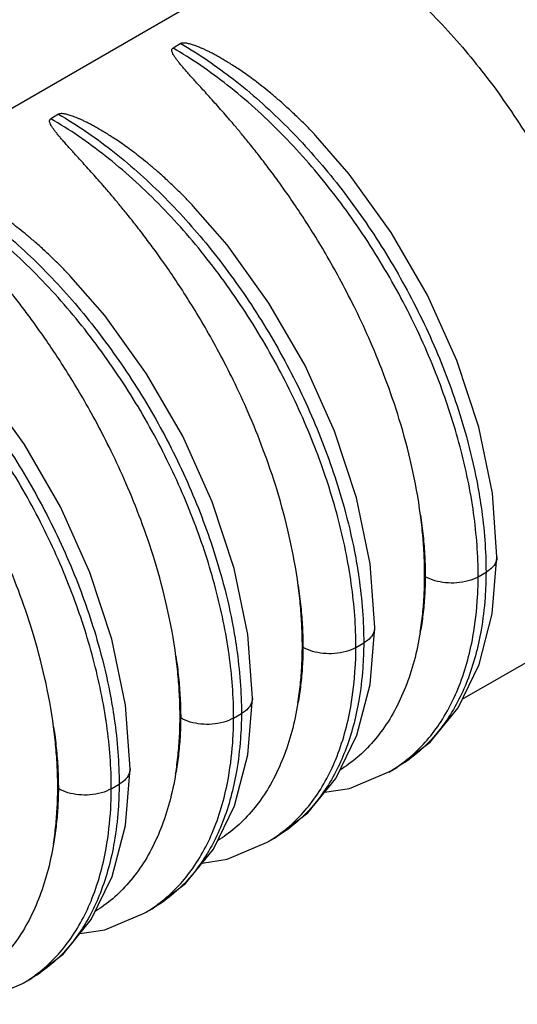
# Model space of a CAD drawing. Header units: inches. Extents: x 0 to 34, y 0 to 22.
# Tile 32 of 49: x 30.264 to 30.377, y 16.902 to 17.125. Entities that reach past the tile are written whole.
import ezdxf

# ---------------------------------------------------------------- set-up
doc = ezdxf.new("R2010")
doc.units = ezdxf.units.IN
doc.header["$LTSCALE"] = 1.87
doc.header["$MEASUREMENT"] = 0
doc.layers.get('0').update_dxf_attribs({"linetype": 'CONTINUOUS'})

msp = doc.modelspace()

# ---------------------------------------------------------------- linework, layer by layer
at = {"color": 6, "linetype": 'CONTINUOUS'}
for p, q in [((30.33483, 17.14713), (30.00343, 16.95579)), ((30.30025, 17.11976), (30.29849, 17.11874)), ((30.2725, 17.10373), (30.27073, 17.10271)), ((30.33849, 17.09012), (30.33082, 17.09893)), ((30.34801, 17.07693), (30.33849, 17.09012)), ((30.31074, 17.0741), (30.30306, 17.08291)), ((30.32026, 17.06091), (30.31074, 17.0741)), ((30.28298, 17.05807), (30.27531, 17.06688)), ((30.52746, 17.06531), (30.36406, 16.97096)), ((30.2925, 17.04488), (30.28298, 17.05807)), ((30.26475, 17.02886), (30.25523, 17.04205)), ((30.372, 17.00332), (30.37095, 17.01776)), ((30.34425, 16.98729), (30.3432, 17.00174)), ((30.372, 17.00332), (30.372, 17.0033)), ((30.36775, 16.99882), (30.36951, 16.99984)), ((30.34425, 16.98729), (30.34425, 16.98728)), ((30.31649, 16.97127), (30.31544, 16.98572)), ((30.33999, 16.9828), (30.34176, 16.98382)), ((30.31649, 16.97127), (30.31649, 16.97125)), ((30.28874, 16.95524), (30.28769, 16.96969)), ((30.31224, 16.96677), (30.31401, 16.96779)), ((30.28874, 16.95524), (30.28874, 16.95523)), ((30.34745, 16.95454), (30.34925, 16.95558)), ((30.28448, 16.95075), (30.28625, 16.95177)), ((30.3197, 16.93852), (30.3215, 16.93956)), ((30.29194, 16.92249), (30.29374, 16.92353)), ((30.26419, 16.90647), (30.26599, 16.90751))]:
    msp.add_line(p, q, dxfattribs=at)
for points in [[(30.37095, 17.01776), (30.36787, 17.03277), (30.3629, 17.04788), (30.35622, 17.06273), (30.34801, 17.07693)], [(30.3432, 17.00174), (30.34012, 17.01674), (30.33515, 17.03186), (30.32847, 17.04671), (30.32026, 17.06091)], [(30.31544, 16.98572), (30.31236, 17.00072), (30.3074, 17.01584), (30.30071, 17.03068), (30.2925, 17.04488)], [(30.28769, 16.96969), (30.28461, 16.98469), (30.27964, 16.99981), (30.27296, 17.01466), (30.26475, 17.02886)], [(30.34923, 16.95557), (30.35684, 16.96133), (30.36316, 16.96912), (30.36795, 16.97891), (30.37094, 16.99045), (30.372, 17.0033)], [(30.3354, 16.95309), (30.34019, 16.96288), (30.34319, 16.97442), (30.34425, 16.98728)], [(30.30765, 16.93707), (30.31244, 16.94686), (30.31544, 16.9584), (30.31649, 16.97125)], [(30.2799, 16.92105), (30.28469, 16.93084), (30.28768, 16.94237), (30.28874, 16.95523)], [(30.32148, 16.93955), (30.32909, 16.9453), (30.3354, 16.95309)], [(30.33284, 16.94993), (30.33853, 16.9508), (30.34747, 16.95455)], [(30.29373, 16.92352), (30.30133, 16.92928), (30.30765, 16.93707)], [(30.30508, 16.9339), (30.31077, 16.93477), (30.31971, 16.93853)], [(30.27733, 16.91788), (30.28302, 16.91875), (30.29196, 16.9225)], [(30.26597, 16.9075), (30.27358, 16.91325), (30.2799, 16.92105)], [(30.24957, 16.90185), (30.25526, 16.90272), (30.2642, 16.90648)]]:
    msp.add_lwpolyline(points, dxfattribs=at)
for points, knots in [([(30.33265, 17.14587), (30.33682, 17.14346), (30.34505, 17.13782), (30.35641, 17.1277), (30.36705, 17.11588), (30.37672, 17.10265), (30.38527, 17.08812), (30.39236, 17.07275), (30.39772, 17.05692), (30.40107, 17.04129), (30.4019, 17.03089), (30.4019, 17.02593)], [0, 0, 0, 0, 0.100306, 0.20743, 0.316508, 0.431271, 0.548621, 0.66745, 0.783444, 0.896426, 1, 1, 1, 1]), ([(30.35465, 17.01283), (30.35414, 17.01661), (30.35281, 17.02391), (30.35003, 17.03424), (30.34685, 17.04356), (30.34349, 17.05183), (30.34012, 17.05913), (30.33681, 17.06558), (30.33364, 17.07127), (30.3306, 17.07631), (30.32773, 17.08082), (30.32501, 17.08484), (30.3225, 17.08839), (30.32014, 17.09157), (30.31796, 17.09441), (30.31593, 17.09697), (30.31408, 17.09922), (30.31238, 17.10126), (30.31079, 17.10311), (30.30934, 17.10477), (30.30799, 17.10629), (30.30674, 17.10768), (30.30558, 17.10896), (30.30459, 17.11006), (30.30368, 17.11105), (30.30283, 17.11199), (30.30203, 17.11287), (30.30133, 17.11367), (30.30074, 17.11435), (30.30021, 17.11498), (30.29972, 17.11557), (30.29929, 17.11614), (30.2989, 17.11668), (30.29859, 17.11718), (30.29835, 17.11765), (30.29822, 17.11806), (30.2982, 17.11846), (30.29838, 17.11868), (30.29849, 17.11874)], [0, 0, 0, 0, 0.093723, 0.181952, 0.262715, 0.335626, 0.401234, 0.460301, 0.513572, 0.561391, 0.604997, 0.644856, 0.680687, 0.711865, 0.742037, 0.768843, 0.792227, 0.813521, 0.834187, 0.852165, 0.867801, 0.884085, 0.898091, 0.910154, 0.920565, 0.931112, 0.941251, 0.949852, 0.957149, 0.963346, 0.970084, 0.976068, 0.980918, 0.986334, 0.990695, 0.993821, 0.996949, 1, 1, 1, 1]), ([(30.36775, 16.99882), (30.36774, 17.00363), (30.36697, 17.01359), (30.36388, 17.02848), (30.35896, 17.0436), (30.35234, 17.05859), (30.34403, 17.07326), (30.33426, 17.08707), (30.32323, 17.09963), (30.31137, 17.11034), (30.30279, 17.11625), (30.29849, 17.11874)], [0, 0, 0, 0, 0.100317, 0.207449, 0.316533, 0.431297, 0.548645, 0.66747, 0.783457, 0.896432, 1, 1, 1, 1]), ([(30.33082, 17.09893), (30.33021, 17.09958), (30.32881, 17.10103), (30.32666, 17.10315), (30.32443, 17.10523), (30.32237, 17.10706), (30.32047, 17.10866), (30.31871, 17.11007), (30.31709, 17.11132), (30.31559, 17.11242), (30.31421, 17.1134), (30.31292, 17.11426), (30.31173, 17.11503), (30.31063, 17.11571), (30.30961, 17.11631), (30.30867, 17.11685), (30.30779, 17.11733), (30.30697, 17.11775), (30.30622, 17.11812), (30.30552, 17.11845), (30.30486, 17.11874), (30.30426, 17.11899), (30.30369, 17.11921), (30.30317, 17.1194), (30.30268, 17.11956), (30.30223, 17.11968), (30.30181, 17.11978), (30.30142, 17.11985), (30.30091, 17.1199), (30.30049, 17.11989), (30.30025, 17.11976)], [0, 0, 0, 0, 0.070632, 0.160358, 0.241063, 0.313831, 0.3796, 0.439203, 0.493324, 0.542551, 0.587413, 0.628376, 0.665828, 0.700111, 0.731509, 0.760319, 0.78678, 0.811099, 0.833463, 0.854027, 0.872933, 0.890344, 0.906379, 0.92113, 0.93469, 0.947154, 0.958595, 0.969072, 0.978579, 1, 1, 1, 1]), ([(30.30025, 17.11976), (30.30442, 17.11735), (30.31265, 17.11171), (30.32401, 17.10159), (30.33465, 17.08978), (30.34432, 17.07655), (30.35287, 17.06202), (30.35996, 17.04666), (30.36468, 17.03272), (30.36676, 17.02395), (30.36741, 17.02058)], [0, 0, 0, 0, 0.117303, 0.242581, 0.370147, 0.504364, 0.641609, 0.780588, 0.916256, 1, 1, 1, 1]), ([(30.32689, 16.99681), (30.32639, 17.00059), (30.32505, 17.00788), (30.32228, 17.01822), (30.31909, 17.02753), (30.31574, 17.03581), (30.31236, 17.04311), (30.30906, 17.04955), (30.30588, 17.05524), (30.30285, 17.06029), (30.29997, 17.06479), (30.29726, 17.06881), (30.29474, 17.07236), (30.29239, 17.07554), (30.29021, 17.07839), (30.28817, 17.08095), (30.28633, 17.0832), (30.28462, 17.08523), (30.28304, 17.08709), (30.28158, 17.08875), (30.28023, 17.09027), (30.27899, 17.09166), (30.27783, 17.09294), (30.27683, 17.09403), (30.27593, 17.09503), (30.27508, 17.09596), (30.27428, 17.09685), (30.27358, 17.09764), (30.27299, 17.09832), (30.27246, 17.09895), (30.27197, 17.09955), (30.27153, 17.10011), (30.27115, 17.10065), (30.27083, 17.10116), (30.2706, 17.10163), (30.27046, 17.10204), (30.27044, 17.10244), (30.27062, 17.10265), (30.27073, 17.10271)], [0, 0, 0, 0, 0.093723, 0.181952, 0.262715, 0.335626, 0.401234, 0.460301, 0.513572, 0.561391, 0.604997, 0.644856, 0.680687, 0.711865, 0.742037, 0.768843, 0.792227, 0.813521, 0.834187, 0.852165, 0.867801, 0.884085, 0.898091, 0.910154, 0.920565, 0.931112, 0.941251, 0.949852, 0.957149, 0.963346, 0.970084, 0.976068, 0.980918, 0.986334, 0.990695, 0.993821, 0.996949, 1, 1, 1, 1]), ([(30.33999, 16.9828), (30.33999, 16.98761), (30.33921, 16.99756), (30.33613, 17.01246), (30.33121, 17.02758), (30.32458, 17.04257), (30.31627, 17.05723), (30.30651, 17.07105), (30.29548, 17.0836), (30.28362, 17.09431), (30.27503, 17.10023), (30.27073, 17.10271)], [0, 0, 0, 0, 0.100317, 0.207449, 0.316533, 0.431297, 0.548645, 0.66747, 0.783457, 0.896432, 1, 1, 1, 1]), ([(30.30306, 17.08291), (30.30246, 17.08355), (30.30106, 17.085), (30.29891, 17.08713), (30.29668, 17.08921), (30.29462, 17.09104), (30.29272, 17.09264), (30.29096, 17.09405), (30.28934, 17.0953), (30.28784, 17.0964), (30.28645, 17.09737), (30.28517, 17.09824), (30.28398, 17.099), (30.28288, 17.09968), (30.28186, 17.10029), (30.28091, 17.10082), (30.28004, 17.1013), (30.27922, 17.10172), (30.27846, 17.1021), (30.27776, 17.10243), (30.27711, 17.10272), (30.2765, 17.10297), (30.27594, 17.10319), (30.27541, 17.10337), (30.27493, 17.10353), (30.27447, 17.10366), (30.27405, 17.10376), (30.27366, 17.10383), (30.27315, 17.10388), (30.27273, 17.10387), (30.2725, 17.10373)], [0, 0, 0, 0, 0.070632, 0.160358, 0.241063, 0.313831, 0.3796, 0.439203, 0.493324, 0.542551, 0.587413, 0.628376, 0.665828, 0.700111, 0.731509, 0.760319, 0.78678, 0.811099, 0.833463, 0.854027, 0.872933, 0.890344, 0.906379, 0.92113, 0.93469, 0.947154, 0.958595, 0.969072, 0.978579, 1, 1, 1, 1]), ([(30.2725, 17.10373), (30.27667, 17.10133), (30.2849, 17.09568), (30.29626, 17.08557), (30.3069, 17.07375), (30.31657, 17.06052), (30.32512, 17.046), (30.3322, 17.03064), (30.33693, 17.01669), (30.339, 17.00792), (30.33966, 17.00455)], [0, 0, 0, 0, 0.117303, 0.242581, 0.370147, 0.504364, 0.641609, 0.780588, 0.916256, 1, 1, 1, 1]), ([(30.29914, 16.98079), (30.29864, 16.98457), (30.2973, 16.99186), (30.29453, 17.00219), (30.29134, 17.01151), (30.28798, 17.01978), (30.28461, 17.02708), (30.28131, 17.03353), (30.27813, 17.03922), (30.2751, 17.04426), (30.27222, 17.04877), (30.2695, 17.05279), (30.26699, 17.05634), (30.26464, 17.05952), (30.26245, 17.06236), (30.26042, 17.06492), (30.25858, 17.06717), (30.25687, 17.06921), (30.25528, 17.07106), (30.25383, 17.07272), (30.25248, 17.07424), (30.25123, 17.07563), (30.25008, 17.07691), (30.24908, 17.07801), (30.24817, 17.079), (30.24732, 17.07994), (30.24653, 17.08083), (30.24582, 17.08162), (30.24523, 17.0823), (30.2447, 17.08293), (30.24422, 17.08352), (30.24378, 17.08409), (30.2434, 17.08463), (30.24308, 17.08513), (30.24284, 17.0856), (30.24271, 17.08601), (30.24269, 17.08641), (30.24287, 17.08663), (30.24298, 17.08669)], [0, 0, 0, 0, 0.093723, 0.181952, 0.262715, 0.335626, 0.401234, 0.460301, 0.513572, 0.561391, 0.604997, 0.644856, 0.680687, 0.711865, 0.742037, 0.768843, 0.792227, 0.813521, 0.834187, 0.852165, 0.867801, 0.884085, 0.898091, 0.910154, 0.920565, 0.931112, 0.941251, 0.949852, 0.957149, 0.963346, 0.970084, 0.976068, 0.980918, 0.986334, 0.990695, 0.993821, 0.996949, 1, 1, 1, 1]), ([(30.31224, 16.96677), (30.31224, 16.97158), (30.31146, 16.98154), (30.30838, 16.99643), (30.30345, 17.01155), (30.29683, 17.02654), (30.28852, 17.04121), (30.27875, 17.05502), (30.26773, 17.06758), (30.25586, 17.07829), (30.24728, 17.0842), (30.24298, 17.08669)], [0, 0, 0, 0, 0.100317, 0.207449, 0.316533, 0.431297, 0.548645, 0.66747, 0.783457, 0.896432, 1, 1, 1, 1]), ([(30.27531, 17.06688), (30.2747, 17.06753), (30.27331, 17.06898), (30.27115, 17.0711), (30.26892, 17.07319), (30.26686, 17.07501), (30.26496, 17.07661), (30.26321, 17.07802), (30.26158, 17.07927), (30.26008, 17.08037), (30.2587, 17.08135), (30.25741, 17.08221), (30.25623, 17.08298), (30.25513, 17.08366), (30.25411, 17.08426), (30.25316, 17.0848), (30.25228, 17.08528), (30.25147, 17.0857), (30.25071, 17.08607), (30.25001, 17.0864), (30.24935, 17.08669), (30.24875, 17.08694), (30.24818, 17.08716), (30.24766, 17.08735), (30.24717, 17.08751), (30.24672, 17.08763), (30.2463, 17.08773), (30.24591, 17.0878), (30.2454, 17.08785), (30.24498, 17.08784), (30.24475, 17.08771)], [0, 0, 0, 0, 0.070632, 0.160358, 0.241063, 0.313831, 0.3796, 0.439203, 0.493324, 0.542551, 0.587413, 0.628376, 0.665828, 0.700111, 0.731509, 0.760319, 0.78678, 0.811099, 0.833463, 0.854027, 0.872933, 0.890344, 0.906379, 0.92113, 0.93469, 0.947154, 0.958595, 0.969072, 0.978579, 1, 1, 1, 1]), ([(30.24475, 17.08771), (30.24891, 17.0853), (30.25715, 17.07966), (30.26851, 17.06955), (30.27914, 17.05773), (30.28881, 17.0445), (30.29737, 17.02997), (30.30445, 17.01461), (30.30918, 17.00067), (30.31125, 16.9919), (30.3119, 16.98853)], [0, 0, 0, 0, 0.117303, 0.242581, 0.370147, 0.504364, 0.641609, 0.780588, 0.916256, 1, 1, 1, 1]), ([(30.21699, 17.07168), (30.22116, 17.06928), (30.22939, 17.06363), (30.24075, 17.05352), (30.25139, 17.0417), (30.26106, 17.02847), (30.26961, 17.01395), (30.2767, 16.99859), (30.28142, 16.98464), (30.2835, 16.97588), (30.28415, 16.9725)], [0, 0, 0, 0, 0.117303, 0.242581, 0.370147, 0.504364, 0.641609, 0.780588, 0.916256, 1, 1, 1, 1]), ([(30.27138, 16.96476), (30.27088, 16.96854), (30.26955, 16.97583), (30.26677, 16.98617), (30.26358, 16.99548), (30.26023, 17.00376), (30.25686, 17.01106), (30.25355, 17.0175), (30.25037, 17.02319), (30.24734, 17.02824), (30.24447, 17.03274), (30.24175, 17.03676), (30.23923, 17.04031), (30.23688, 17.04349), (30.2347, 17.04634), (30.23266, 17.0489), (30.23082, 17.05115), (30.22911, 17.05318), (30.22753, 17.05504), (30.22607, 17.0567), (30.22473, 17.05822), (30.22348, 17.05961), (30.22232, 17.06089), (30.22132, 17.06198), (30.22042, 17.06298), (30.21957, 17.06391), (30.21877, 17.0648), (30.21807, 17.06559), (30.21748, 17.06627), (30.21695, 17.0669), (30.21646, 17.0675), (30.21603, 17.06806), (30.21564, 17.0686), (30.21533, 17.06911), (30.21509, 17.06958), (30.21496, 17.06999), (30.21494, 17.07039), (30.21512, 17.0706), (30.21522, 17.07066)], [0, 0, 0, 0, 0.093723, 0.181952, 0.262715, 0.335626, 0.401234, 0.460301, 0.513572, 0.561391, 0.604997, 0.644856, 0.680687, 0.711865, 0.742037, 0.768844, 0.792227, 0.813522, 0.834187, 0.852165, 0.867801, 0.884085, 0.898091, 0.910154, 0.920565, 0.931112, 0.941251, 0.949852, 0.957149, 0.963346, 0.970084, 0.976068, 0.980918, 0.986334, 0.990695, 0.993821, 0.996949, 1, 1, 1, 1]), ([(30.28448, 16.95075), (30.28448, 16.95556), (30.28371, 16.96551), (30.28062, 16.98041), (30.2757, 16.99553), (30.26907, 17.01052), (30.26077, 17.02518), (30.251, 17.039), (30.23997, 17.05155), (30.22811, 17.06226), (30.21953, 17.06818), (30.21522, 17.07066)], [0, 0, 0, 0, 0.100317, 0.207449, 0.316533, 0.431297, 0.548645, 0.66747, 0.783457, 0.896432, 1, 1, 1, 1]), ([(30.36741, 17.02058), (30.36779, 17.01863), (30.36855, 17.01417), (30.36905, 17.00967), (30.36923, 17.00714)], [0, 0, 0, 0, 0.439168, 1, 1, 1, 1]), ([(30.35465, 17.01283), (30.35488, 17.01125), (30.35528, 17.00811), (30.35564, 17.00344), (30.35572, 17.00036), (30.35572, 16.99884)], [0, 0, 0, 0, 0.343123, 0.67573, 1, 1, 1, 1]), ([(30.35558, 16.99918), (30.35558, 17.00067), (30.35551, 17.00367), (30.3552, 17.00823), (30.35485, 17.01129), (30.35465, 17.01283)], [0, 0, 0, 0, 0.325433, 0.658189, 1, 1, 1, 1]), ([(30.33966, 17.00455), (30.34004, 17.0026), (30.34079, 16.99814), (30.34129, 16.99364), (30.34148, 16.99111)], [0, 0, 0, 0, 0.439168, 1, 1, 1, 1]), ([(30.372, 17.0033), (30.372, 17.00303), (30.37188, 17.0022), (30.37107, 17.0009), (30.37008, 17.00017), (30.36951, 16.99984)], [0, 0, 0, 0, 0.182233, 0.553804, 1, 1, 1, 1]), ([(30.35458, 16.98622), (30.35481, 16.98761), (30.35518, 16.99043), (30.35551, 16.99476), (30.35558, 16.99769), (30.35558, 16.99918)], [0, 0, 0, 0, 0.323675, 0.656302, 1, 1, 1, 1]), ([(30.35572, 16.99884), (30.35572, 16.99738), (30.35562, 16.99452), (30.35524, 16.9903), (30.35483, 16.98756), (30.35458, 16.98622)], [0, 0, 0, 0, 0.344977, 0.677471, 1, 1, 1, 1]), ([(30.36775, 16.99882), (30.36704, 16.99841), (30.36544, 16.99778), (30.36292, 16.99736), (30.36034, 16.99739), (30.35792, 16.99784), (30.3564, 16.99845), (30.35572, 16.99884)], [0, 0, 0, 0, 0.194954, 0.409155, 0.611903, 0.811448, 1, 1, 1, 1]), ([(30.32689, 16.99681), (30.32713, 16.99522), (30.32752, 16.99208), (30.32788, 16.98741), (30.32797, 16.98434), (30.32797, 16.98282)], [0, 0, 0, 0, 0.343123, 0.67573, 1, 1, 1, 1]), ([(30.32783, 16.98316), (30.32783, 16.98465), (30.32776, 16.98765), (30.32744, 16.9922), (30.3271, 16.99526), (30.32689, 16.99681)], [0, 0, 0, 0, 0.325433, 0.658189, 1, 1, 1, 1]), ([(30.35055, 16.95657), (30.35329, 16.9586), (30.35831, 16.9637), (30.36374, 16.97363), (30.36662, 16.98413), (30.36743, 16.99126), (30.3676, 16.99426)], [0, 0, 0, 0, 0.238771, 0.496779, 0.788711, 1, 1, 1, 1]), ([(30.36929, 16.99411), (30.36911, 16.99163), (30.36835, 16.98521), (30.3658, 16.97554), (30.36103, 16.96623), (30.35677, 16.96136), (30.35459, 16.95943)], [0, 0, 0, 0, 0.193028, 0.501903, 0.774067, 1, 1, 1, 1]), ([(30.3119, 16.98853), (30.31228, 16.98658), (30.31304, 16.98212), (30.31354, 16.97762), (30.31373, 16.97509)], [0, 0, 0, 0, 0.439168, 1, 1, 1, 1]), ([(30.35458, 16.98622), (30.35423, 16.98404), (30.35334, 16.97982), (30.35138, 16.97383), (30.34887, 16.96841), (30.34583, 16.96362), (30.34233, 16.95954), (30.33908, 16.95676), (30.33703, 16.95539), (30.33636, 16.95498)], [0, 0, 0, 0, 0.178024, 0.346466, 0.505951, 0.657273, 0.802013, 0.936593, 1, 1, 1, 1]), ([(30.34424, 16.98728), (30.34424, 16.987), (30.34412, 16.98617), (30.34331, 16.98488), (30.34233, 16.98415), (30.34176, 16.98382)], [0, 0, 0, 0, 0.182233, 0.553804, 1, 1, 1, 1]), ([(30.32683, 16.9702), (30.32705, 16.97158), (30.32743, 16.97441), (30.32776, 16.97873), (30.32783, 16.98167), (30.32783, 16.98316)], [0, 0, 0, 0, 0.323675, 0.656302, 1, 1, 1, 1]), ([(30.32797, 16.98282), (30.32796, 16.98136), (30.32787, 16.97849), (30.32749, 16.97428), (30.32708, 16.97154), (30.32683, 16.9702)], [0, 0, 0, 0, 0.344977, 0.677471, 1, 1, 1, 1]), ([(30.33999, 16.9828), (30.33929, 16.98239), (30.33769, 16.98176), (30.33516, 16.98133), (30.33259, 16.98136), (30.33016, 16.98181), (30.32865, 16.98242), (30.32797, 16.98282)], [0, 0, 0, 0, 0.194954, 0.409155, 0.611903, 0.811448, 1, 1, 1, 1]), ([(30.29914, 16.98079), (30.29937, 16.9792), (30.29977, 16.97606), (30.30013, 16.97139), (30.30022, 16.96831), (30.30022, 16.96679)], [0, 0, 0, 0, 0.343123, 0.67573, 1, 1, 1, 1]), ([(30.30008, 16.96714), (30.30008, 16.96862), (30.3, 16.97162), (30.29969, 16.97618), (30.29934, 16.97924), (30.29914, 16.98079)], [0, 0, 0, 0, 0.325433, 0.658189, 1, 1, 1, 1]), ([(30.32291, 16.94064), (30.32563, 16.94266), (30.33063, 16.94777), (30.33602, 16.95769), (30.33887, 16.96815), (30.33967, 16.97525), (30.33985, 16.97823)], [0, 0, 0, 0, 0.2389, 0.497097, 0.789112, 1, 1, 1, 1]), ([(30.34154, 16.97808), (30.34136, 16.97562), (30.3406, 16.96923), (30.33807, 16.95958), (30.33332, 16.95028), (30.32908, 16.94539), (30.32689, 16.94346)], [0, 0, 0, 0, 0.192364, 0.500975, 0.773018, 1, 1, 1, 1]), ([(30.28415, 16.9725), (30.28453, 16.97055), (30.28528, 16.96609), (30.28578, 16.96159), (30.28597, 16.95906)], [0, 0, 0, 0, 0.439168, 1, 1, 1, 1]), ([(30.31649, 16.97125), (30.31649, 16.97098), (30.31637, 16.97015), (30.31556, 16.96886), (30.31458, 16.96812), (30.31401, 16.96779)], [0, 0, 0, 0, 0.182233, 0.553804, 1, 1, 1, 1]), ([(30.32683, 16.9702), (30.32647, 16.96801), (30.32558, 16.96379), (30.32363, 16.9578), (30.32112, 16.95239), (30.31808, 16.94759), (30.31457, 16.94352), (30.31132, 16.94074), (30.30928, 16.93937), (30.3086, 16.93896)], [0, 0, 0, 0, 0.178024, 0.346466, 0.505951, 0.657273, 0.802013, 0.936593, 1, 1, 1, 1]), ([(30.29908, 16.95417), (30.2993, 16.95556), (30.29967, 16.95838), (30.30001, 16.96271), (30.30008, 16.96564), (30.30008, 16.96714)], [0, 0, 0, 0, 0.323675, 0.656302, 1, 1, 1, 1]), ([(30.30022, 16.96679), (30.30021, 16.96533), (30.30011, 16.96247), (30.29974, 16.95825), (30.29932, 16.95551), (30.29908, 16.95417)], [0, 0, 0, 0, 0.344977, 0.677471, 1, 1, 1, 1]), ([(30.31224, 16.96677), (30.31154, 16.96637), (30.30993, 16.96573), (30.30741, 16.96531), (30.30483, 16.96534), (30.30241, 16.96579), (30.30089, 16.9664), (30.30022, 16.96679)], [0, 0, 0, 0, 0.194954, 0.409155, 0.611903, 0.811448, 1, 1, 1, 1]), ([(30.27138, 16.96476), (30.27162, 16.96317), (30.27201, 16.96003), (30.27238, 16.95536), (30.27246, 16.95229), (30.27246, 16.95077)], [0, 0, 0, 0, 0.343123, 0.67573, 1, 1, 1, 1]), ([(30.27232, 16.95111), (30.27232, 16.9526), (30.27225, 16.9556), (30.27193, 16.96015), (30.27159, 16.96321), (30.27138, 16.96476)], [0, 0, 0, 0, 0.325433, 0.658189, 1, 1, 1, 1]), ([(30.29504, 16.92453), (30.29778, 16.92655), (30.30281, 16.93165), (30.30824, 16.94158), (30.31111, 16.95208), (30.31192, 16.95921), (30.31209, 16.96221)], [0, 0, 0, 0, 0.238771, 0.496779, 0.788711, 1, 1, 1, 1]), ([(30.31378, 16.96206), (30.3136, 16.95958), (30.31284, 16.95316), (30.31029, 16.94349), (30.30552, 16.93418), (30.30126, 16.92931), (30.29908, 16.92738)], [0, 0, 0, 0, 0.193028, 0.501903, 0.774067, 1, 1, 1, 1]), ([(30.35459, 16.95943), (30.35428, 16.95916), (30.35261, 16.95773), (30.3508, 16.95648), (30.34925, 16.95559)], [0, 0, 0, 0, 0.187707, 1, 1, 1, 1]), ([(30.28874, 16.95523), (30.28873, 16.95495), (30.28862, 16.95413), (30.28781, 16.95283), (30.28682, 16.9521), (30.28625, 16.95177)], [0, 0, 0, 0, 0.182233, 0.553804, 1, 1, 1, 1]), ([(30.29908, 16.95417), (30.29872, 16.95199), (30.29783, 16.94777), (30.29587, 16.94178), (30.29336, 16.93636), (30.29032, 16.93157), (30.28682, 16.92749), (30.28357, 16.92471), (30.28152, 16.92334), (30.28085, 16.92293)], [0, 0, 0, 0, 0.178024, 0.346466, 0.505951, 0.657273, 0.802013, 0.936593, 1, 1, 1, 1]), ([(30.27132, 16.93815), (30.27155, 16.93953), (30.27192, 16.94236), (30.27225, 16.94668), (30.27232, 16.94962), (30.27232, 16.95111)], [0, 0, 0, 0, 0.323675, 0.656302, 1, 1, 1, 1]), ([(30.27246, 16.95077), (30.27245, 16.94931), (30.27236, 16.94644), (30.27198, 16.94223), (30.27157, 16.93949), (30.27132, 16.93815)], [0, 0, 0, 0, 0.344977, 0.677471, 1, 1, 1, 1]), ([(30.28448, 16.95075), (30.28378, 16.95034), (30.28218, 16.94971), (30.27966, 16.94928), (30.27708, 16.94931), (30.27465, 16.94976), (30.27314, 16.95037), (30.27246, 16.95077)], [0, 0, 0, 0, 0.194954, 0.409155, 0.611903, 0.811448, 1, 1, 1, 1]), ([(30.26729, 16.9085), (30.27003, 16.91052), (30.27505, 16.91562), (30.28048, 16.92556), (30.28336, 16.93606), (30.28416, 16.94318), (30.28434, 16.94618)], [0, 0, 0, 0, 0.238771, 0.496779, 0.788711, 1, 1, 1, 1]), ([(30.28603, 16.94603), (30.28585, 16.94356), (30.28509, 16.93714), (30.28254, 16.92746), (30.27776, 16.91816), (30.27351, 16.91328), (30.27133, 16.91136)], [0, 0, 0, 0, 0.193028, 0.501903, 0.774067, 1, 1, 1, 1]), ([(30.32689, 16.94346), (30.3266, 16.9432), (30.32491, 16.94175), (30.32308, 16.94048), (30.3215, 16.93956)], [0, 0, 0, 0, 0.178058, 1, 1, 1, 1]), ([(30.27132, 16.93815), (30.27097, 16.93596), (30.27007, 16.93174), (30.26812, 16.92575), (30.26561, 16.92034), (30.26257, 16.91554), (30.25907, 16.91147), (30.25582, 16.90869), (30.25377, 16.90732), (30.2531, 16.90691)], [0, 0, 0, 0, 0.178024, 0.346466, 0.505951, 0.657273, 0.802013, 0.936593, 1, 1, 1, 1]), ([(30.29908, 16.92738), (30.29877, 16.92711), (30.2971, 16.92568), (30.29529, 16.92443), (30.29374, 16.92354)], [0, 0, 0, 0, 0.187707, 1, 1, 1, 1]), ([(30.27133, 16.91136), (30.27102, 16.91108), (30.26935, 16.90966), (30.26753, 16.90841), (30.26599, 16.90751)], [0, 0, 0, 0, 0.187707, 1, 1, 1, 1])]:
    msp.add_open_spline(points, degree=3, knots=knots, dxfattribs=at)
for points in [[(30.36923, 17.00714), (30.36942, 17.00471), (30.36951, 17.00227), (30.36951, 16.99984)], [(30.36951, 16.99984), (30.3695, 16.99793), (30.36943, 16.99602), (30.36929, 16.99411)], [(30.3676, 16.99426), (30.36769, 16.99578), (30.36774, 16.9973), (30.36775, 16.99882)], [(30.34148, 16.99111), (30.34166, 16.98868), (30.34176, 16.98625), (30.34176, 16.98382)], [(30.34176, 16.98382), (30.34175, 16.9819), (30.34168, 16.97999), (30.34154, 16.97808)], [(30.33985, 16.97823), (30.33994, 16.97975), (30.33998, 16.98127), (30.33999, 16.9828)], [(30.31373, 16.97509), (30.31391, 16.97266), (30.314, 16.97022), (30.31401, 16.96779)], [(30.31209, 16.96221), (30.31218, 16.96373), (30.31223, 16.96525), (30.31224, 16.96677)], [(30.31401, 16.96779), (30.31399, 16.96588), (30.31392, 16.96397), (30.31378, 16.96206)], [(30.28597, 16.95906), (30.28615, 16.95663), (30.28625, 16.9542), (30.28625, 16.95177)], [(30.34747, 16.95456), (30.34805, 16.95489), (30.34863, 16.95525), (30.3492, 16.95563)], [(30.3492, 16.95563), (30.34966, 16.95593), (30.35011, 16.95625), (30.35055, 16.95657)], [(30.28434, 16.94618), (30.28443, 16.9477), (30.28447, 16.94923), (30.28448, 16.95075)], [(30.28625, 16.95177), (30.28624, 16.94986), (30.28617, 16.94794), (30.28603, 16.94603)], [(30.31971, 16.93853), (30.3203, 16.93887), (30.32088, 16.93923), (30.32144, 16.9396)], [(30.32144, 16.9396), (30.32194, 16.93993), (30.32243, 16.94028), (30.32291, 16.94064)], [(30.29196, 16.92251), (30.29255, 16.92285), (30.29312, 16.9232), (30.29369, 16.92358)], [(30.29369, 16.92358), (30.29415, 16.92388), (30.2946, 16.9242), (30.29504, 16.92453)], [(30.26594, 16.90755), (30.2664, 16.90786), (30.26685, 16.90817), (30.26729, 16.9085)], [(30.2642, 16.90648), (30.26479, 16.90682), (30.26537, 16.90718), (30.26594, 16.90755)]]:
    msp.add_open_spline(points, degree=3, dxfattribs=at)

doc.saveas('drawing.dxf')
